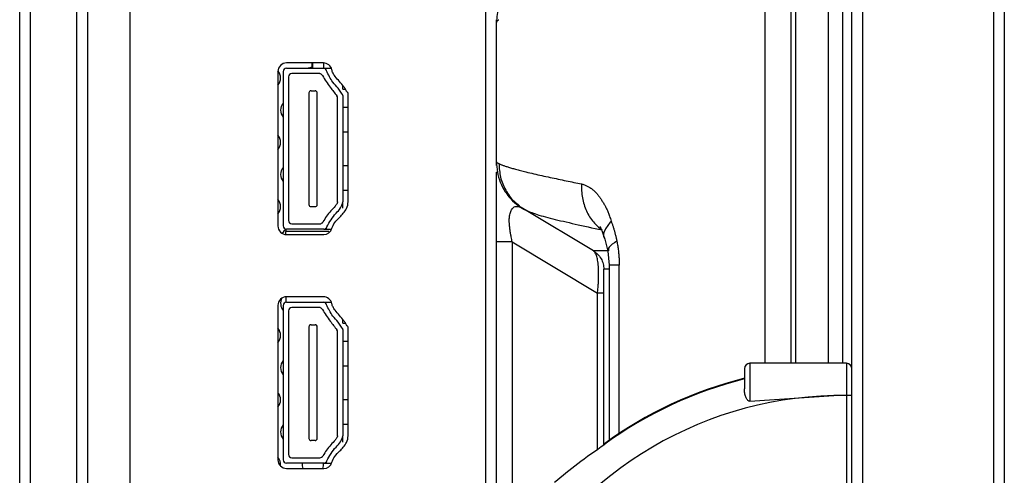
# Model space of a CAD drawing. Header units: millimetres. Extents: x 0 to 1118, y 0 to 864.
# Tile 10 of 256: x 61 to 76, y 357 to 364. Entities that reach past the tile are written whole.
import ezdxf

# ---------------------------------------------------------------- set-up
doc = ezdxf.new("R2010")
doc.units = ezdxf.units.MM

msp = doc.modelspace()

# ---------------------------------------------------------------- linework, layer by layer
at = {"color": 7, "linetype": 'Continuous', "lineweight": 25}
for p, q in [((73.4757, 309.911), (73.4757, 513.636)), ((73.6424, 513.636), (73.6424, 309.911)), ((75.6757, 513.636), (75.6757, 309.911)), ((75.8424, 513.636), (75.8424, 309.911)), ((60.5591, 305.7443), (60.5591, 430.2776)), ((60.7257, 305.7443), (60.7257, 430.2776)), ((61.4424, 430.2776), (61.4424, 318.361)), ((61.6091, 430.2776), (61.6091, 318.361)), ((62.2757, 318.861), (62.2757, 429.7776)), ((67.7924, 355.3785), (67.7924, 429.861)), ((67.9591, 363.9491), (67.9597, 363.9812)), ((67.9591, 361.7661), (67.9591, 363.9491)), ((65.2725, 363.311), (64.7007, 363.311)), ((65.0924, 363.311), (65.0924, 363.2276)), ((65.1091, 363.2276), (65.1091, 363.311)), ((65.2757, 363.3109), (65.2757, 363.2276)), ((64.5674, 363.1776), (64.5674, 360.7776)), ((64.6507, 363.1776), (64.6507, 360.7776)), ((64.7007, 363.2276), (65.2725, 363.2276)), ((65.2111, 363.1443), (64.7841, 363.1443)), ((65.2725, 363.2276), (65.3961, 363.2276)), ((64.7341, 363.0943), (64.7341, 360.861)), ((65.0482, 362.8443), (65.0482, 361.111)), ((65.0816, 362.8776), (65.1449, 362.8776)), ((65.1782, 361.111), (65.1782, 362.8443)), ((65.5757, 362.901), (65.5757, 362.9568)), ((65.4924, 361.1526), (65.4924, 362.77)), ((65.5757, 362.8026), (65.5757, 361.1526)), ((65.6591, 361.1526), (65.6591, 362.8026)), ((64.6507, 362.5931), (64.6501, 362.5931)), ((64.7347, 362.5931), (64.7341, 362.5931)), ((65.5757, 362.621), (65.6591, 362.621)), ((64.6501, 362.2742), (64.6507, 362.2742)), ((64.7341, 362.2742), (64.7347, 362.2742)), ((65.5757, 362.2397), (65.6591, 362.2397)), ((67.959, 361.7661), (67.9639, 361.7636)), ((67.9605, 361.717), (67.9591, 361.7661)), ((64.6507, 361.6811), (64.6501, 361.6811)), ((64.7347, 361.6811), (64.7341, 361.6811)), ((65.5757, 361.7155), (65.6591, 361.7155)), ((64.6501, 361.3621), (64.6507, 361.3621)), ((64.7341, 361.3621), (64.7347, 361.3621)), ((65.5757, 361.3343), (65.6591, 361.3343)), ((65.5757, 361.0543), (65.5757, 361.1526)), ((68.131, 361.2608), (68.279, 361.1097)), ((65.1449, 361.0776), (65.0816, 361.0776)), ((68.2798, 361.1095), (68.3135, 361.089)), ((68.3083, 361.0926), (68.4686, 360.9973)), ((68.3969, 361.0317), (68.4645, 361.0045)), ((69.4639, 360.3914), (68.3969, 361.0316)), ((64.6924, 360.7283), (64.6924, 360.691)), ((65.3591, 360.691), (64.6924, 360.691)), ((64.6924, 360.6446), (64.6924, 360.691)), ((65.2776, 360.7276), (64.7007, 360.7276)), ((64.7841, 360.811), (65.2188, 360.811)), ((65.2776, 360.7276), (65.4012, 360.7276)), ((65.3591, 360.691), (65.3591, 360.672)), ((64.7007, 360.6443), (65.2776, 360.6443)), ((69.6347, 360.5913), (69.6875, 360.3863)), ((68.2031, 360.5296), (67.9591, 360.5296)), ((67.9591, 355.6621), (67.9591, 360.5296)), ((68.2031, 360.5296), (69.5281, 359.7346)), ((69.687, 360.3888), (69.7069, 360.169)), ((69.6257, 357.3775), (69.6257, 360.1056)), ((69.7069, 360.1704), (69.7069, 357.4472)), ((64.6924, 359.6774), (64.6924, 359.5936)), ((65.2725, 359.6776), (64.7007, 359.6776)), ((69.6257, 359.7346), (69.5281, 359.7346)), ((64.5674, 359.5443), (64.5674, 357.1443)), ((64.6507, 359.5443), (64.6507, 357.1443)), ((64.7007, 359.5943), (65.2725, 359.5943)), ((65.2111, 359.511), (64.7841, 359.511)), ((65.2725, 359.5943), (65.3961, 359.5943)), ((64.7341, 359.461), (64.7341, 357.2276)), ((65.5757, 359.2676), (65.5757, 359.3235)), ((65.0482, 359.211), (65.0482, 357.4776)), ((65.0816, 359.2443), (65.1449, 359.2443)), ((65.1782, 357.4776), (65.1782, 359.211)), ((65.5757, 359.1693), (65.5757, 357.5193)), ((65.6591, 357.5193), (65.6591, 359.1693)), ((65.4924, 357.5193), (65.4924, 359.1367)), ((64.6507, 358.9598), (64.6501, 358.9598)), ((64.7347, 358.9598), (64.7341, 358.9598)), ((65.5757, 358.9876), (65.6591, 358.9876)), ((64.6501, 358.6408), (64.6507, 358.6408)), ((64.7341, 358.6408), (64.7347, 358.6408)), ((65.5757, 358.6064), (65.6591, 358.6064)), ((71.8091, 358.561), (71.8091, 358.2485)), ((71.8924, 358.6443), (71.8924, 358.056)), ((73.3924, 358.6443), (71.8924, 358.6443)), ((73.3924, 358.6443), (73.3924, 358.1443)), ((71.8924, 358.056), (73.1982, 358.1443)), ((73.3924, 358.1443), (73.1982, 358.1443)), ((73.3924, 358.1443), (73.3924, 355.9776)), ((73.4757, 358.1443), (73.3924, 358.1443)), ((64.6507, 358.0478), (64.6501, 358.0478)), ((64.7347, 358.0478), (64.7341, 358.0478)), ((65.5757, 358.0822), (65.6591, 358.0822)), ((64.6501, 357.7288), (64.6507, 357.7288)), ((64.7341, 357.7288), (64.7347, 357.7288)), ((65.5757, 357.701), (65.6591, 357.701)), ((65.5757, 357.421), (65.5757, 357.5193)), ((65.1449, 357.4443), (65.0816, 357.4443)), ((64.7841, 357.1776), (65.2188, 357.1776)), ((65.2776, 357.0943), (64.7007, 357.0943)), ((65.2776, 357.0943), (65.4012, 357.0943)), ((64.7007, 357.011), (65.2776, 357.011))]:
    msp.add_line(p, q, dxfattribs=at)
at = {"color": 8, "linetype": 'Continuous', "lineweight": 25}
for p, q in [((73.1068, 463.7443), (73.1068, 358.6443)), ((73.338, 358.6443), (73.338, 463.7443)), ((72.124, 365.1733), (72.124, 358.6443)), ((72.5338, 358.6443), (72.5338, 364.2943)), ((72.6052, 358.6443), (72.6051, 364.2943)), ((65.5757, 362.901), (65.6165, 362.901)), ((67.9639, 361.7636), (67.9984, 361.7462)), ((68.3446, 361.0711), (68.3446, 361.0633)), ((68.2031, 360.5296), (68.2031, 356.0252)), ((69.8655, 360.1704), (69.7069, 360.1704)), ((69.8655, 357.5556), (69.8655, 360.1704)), ((69.5281, 357.3074), (69.5281, 359.7346)), ((65.5757, 359.2676), (65.6165, 359.2676))]:
    msp.add_line(p, q, dxfattribs=at)
at = {"color": 7, "linetype": 'Continuous', "lineweight": 25, "flags": 128}
for points in [[(65.0924, 363.2435), (65.0453, 363.2316), (65.0364, 363.2276)], [(64.6924, 360.722), (64.6579, 360.6955), (64.6326, 360.663)]]:
    msp.add_lwpolyline(points, dxfattribs=at)
at = {"color": 7, "linetype": 'Continuous', "lineweight": 25}
for centre, radius, start, end in [((64.7007, 363.1776), 0.1333, 90, 180), ((65.2725, 363.1776), 0.1333, 11.45575, 90), ((64.4424, 363.0776), 0.1667, 318.59038, 41.22079), ((64.7007, 363.1776), 0.05, 90, 180), ((64.7841, 363.0943), 0.05, 90, 180), ((65.2111, 363.0943), 0.05, 21.64924, 90), ((65.2725, 363.1776), 0.05, 11.45575, 90), ((65.0816, 362.8443), 0.0333, 90, 180), ((65.1449, 362.8443), 0.0333, 0, 90), ((64.7757, 362.5776), 0.1667, 138.59038, 221.40962), ((65.4424, 362.77), 0.05, 0, 34.12354), ((64.4424, 362.0776), 0.1667, 318.59038, 41.40962), ((64.7757, 361.5776), 0.1667, 138.59038, 221.40962), ((64.4424, 361.0776), 0.1667, 318.59038, 41.40962), ((68.7924, 361.7661), 0.8333, 217.63164, 239.03624), ((65.0816, 361.111), 0.0333, 180, 270), ((65.1449, 361.111), 0.0333, 270, 0), ((64.7841, 360.861), 0.05, 180, 270), ((65.2188, 360.861), 0.05, 270, 336.84642), ((64.7007, 360.7776), 0.1333, 180, 270), ((64.7007, 360.7776), 0.05, 180, 270), ((65.2776, 360.7776), 0.05, 270, 344.33978), ((65.2776, 360.7776), 0.1333, 270, 344.33978), ((64.7007, 359.5443), 0.1333, 90, 180), ((64.7757, 359.5776), 0.1667, 151.67835, 221.40962), ((65.2725, 359.5443), 0.1333, 11.45575, 90), ((64.7007, 359.5443), 0.05, 90, 180), ((64.7841, 359.461), 0.05, 90, 180), ((65.2111, 359.461), 0.05, 21.64924, 90), ((65.2725, 359.5443), 0.05, 11.45575, 90), ((64.4424, 359.0776), 0.1667, 318.59038, 41.40962), ((65.0816, 359.211), 0.0333, 90, 180), ((65.1449, 359.211), 0.0333, 0, 90), ((65.4424, 359.1367), 0.05, 0, 34.12354), ((64.7757, 358.5776), 0.1667, 138.59038, 221.40962), ((71.8924, 358.561), 0.0833, 90, 180), ((73.3924, 358.561), 0.0833, 0, 90), ((73.3341, 352.3125), 6.2866, 104.03929, 126.05482), ((73.3341, 352.3125), 6.2773, 104.0607, 126.05482), ((64.4424, 358.0776), 0.1667, 318.59038, 41.40962), ((73.3341, 352.3125), 5.8333, 91.33491, 153.35464), ((64.7757, 357.5776), 0.1667, 138.59038, 221.40962), ((65.0816, 357.4776), 0.0333, 180, 270), ((65.1449, 357.4776), 0.0333, 270, 0), ((64.4424, 357.0776), 0.1667, 350.3705, 41.40962), ((64.7841, 357.2276), 0.05, 180, 270), ((65.2188, 357.2276), 0.05, 270, 336.84642), ((64.7007, 357.1443), 0.1333, 180, 270), ((64.7007, 357.1443), 0.05, 180, 270), ((65.1091, 357.0776), 0.1667, 174.26083, 203.57818), ((65.1091, 357.0776), 0.1667, 336.42182, 5.73917), ((65.2776, 357.1443), 0.05, 270, 344.33978), ((65.2776, 357.1443), 0.1333, 270, 344.33978)]:
    msp.add_arc(centre, radius, start, end, dxfattribs=at)
for points, knots in [([(68.1013, 364.4144), (68.0594, 364.3402), (67.9763, 364.1927), (67.9653, 364.0238), (67.9598, 363.94)], [0, 0, 0, 0, 0.5037744, 1, 1, 1, 1]), ([(67.9591, 363.9491), (67.9592, 363.9492), (67.9595, 363.9494), (67.9617, 363.9512), (67.9654, 363.9543), (67.9708, 363.9589), (67.978, 363.965), (67.987, 363.9726), (67.9945, 363.979), (67.9983, 363.9823)], [0, 0, 0, 0, 0.1236224, 0.25373918, 0.39028119, 0.53320201, 0.68248176, 0.83809499, 1, 1, 1, 1]), ([(65.229, 363.141), (65.2272, 363.1416), (65.2235, 363.1428), (65.2185, 363.1438), (65.2145, 363.1442), (65.2134, 363.1442), (65.2128, 363.1443)], [0, 0, 0, 0, 0.25436993, 0.50237169, 0.75102937, 1, 1, 1, 1]), ([(65.5757, 362.8026), (65.5757, 362.8032), (65.5755, 362.8046), (65.5743, 362.8077), (65.5712, 362.8144), (65.562, 362.8303), (65.539, 362.8658), (65.4933, 362.9306), (65.3985, 363.0275), (65.3509, 363.1264), (65.3215, 363.1876)], [0, 0, 0, 0, 0.0037201, 0.0091692, 0.0211086, 0.0516085, 0.1283691, 0.2953948, 0.5642201, 1, 1, 1, 1]), ([(65.6591, 362.8026), (65.6589, 362.8123), (65.6587, 362.8271), (65.6566, 362.8436), (65.6534, 362.8509), (65.6511, 362.8536), (65.6486, 362.8549), (65.6412, 362.8564), (65.6308, 362.8707), (65.6227, 362.8928), (65.6075, 362.9165), (65.5534, 362.9874), (65.4848, 363.0602), (65.4204, 363.1497), (65.4088, 363.1866), (65.4032, 363.2041)], [0, 0, 0, 0, 0.059616, 0.0920888, 0.1014315, 0.1080935, 0.1135031, 0.118558, 0.1547336, 0.2107286, 0.268497, 0.3259453, 0.762471, 0.8870588, 1, 1, 1, 1]), ([(65.2576, 363.1127), (65.2969, 363.0519), (65.3673, 362.9434), (65.4482, 362.8424), (65.4838, 362.798)], [0, 0, 0, 0, 0.5600202, 1, 1, 1, 1]), ([(67.9598, 361.7742), (67.9622, 361.7209), (67.9671, 361.6126), (68.0148, 361.4546), (68.09, 361.3053), (68.1635, 361.2217), (68.2001, 361.1801)], [0, 0, 0, 0, 0.2427556, 0.4935017, 0.7475925, 1, 1, 1, 1]), ([(67.9597, 361.6181), (67.9595, 361.6191), (67.9589, 361.6213), (67.9592, 361.6179), (67.9593, 361.616)], [0, 0, 0, 0, 0.4418532, 1, 1, 1, 1]), ([(67.9591, 360.5296), (67.9591, 360.6061), (67.9591, 360.7596), (67.9591, 360.9848), (67.9591, 361.198), (67.9591, 361.3873), (67.9591, 361.5321), (67.9591, 361.5913), (67.9591, 361.616)], [0, 0, 0, 0, 0.1641155, 0.3291796, 0.4991114, 0.6766179, 0.8646926, 1, 1, 1, 1]), ([(67.9984, 361.7462), (68.0027, 361.7441), (68.0114, 361.7398), (68.0268, 361.7331), (68.044, 361.7261), (68.0633, 361.7187), (68.0846, 361.7111), (68.108, 361.7031), (68.1334, 361.6949), (68.1611, 361.6863), (68.1909, 361.6774), (68.223, 361.6682), (68.2573, 361.6587), (68.294, 361.6489), (68.333, 361.6388), (68.3744, 361.6283), (68.4417, 361.6117), (68.5367, 361.5892), (68.6622, 361.5609), (68.7884, 361.5334), (68.9141, 361.5067), (69.0381, 361.4808), (69.159, 361.4559), (69.2408, 361.4391), (69.2802, 361.431)], [0, 0, 0, 0, 0.0267563, 0.0541042, 0.0820379, 0.1105553, 0.1396577, 0.1693499, 0.1996322, 0.2304989, 0.2619455, 0.2939697, 0.3265706, 0.3597497, 0.3935099, 0.4278562, 0.4627953, 0.5552759, 0.642082, 0.7235154, 0.7998294, 0.8712358, 0.9379108, 1, 1, 1, 1]), ([(69.2803, 361.431), (69.2764, 361.3595), (69.2806, 361.2863), (69.3063, 361.144), (69.3278, 361.0749), (69.3858, 360.9482), (69.4222, 360.8906), (69.5046, 360.7914), (69.5506, 360.7497), (69.5983, 360.7164)], [0, 0, 0, 0, 0.25, 0.25, 0.5, 0.5, 0.75, 0.75, 1, 1, 1, 1]), ([(69.2802, 361.431), (69.2875, 361.4291), (69.302, 361.4254), (69.3238, 361.4179), (69.3456, 361.4091), (69.3675, 361.3987), (69.3894, 361.3868), (69.4114, 361.3735), (69.437, 361.3562), (69.4654, 361.3344), (69.4954, 361.3068), (69.5237, 361.2752), (69.55, 361.2408), (69.5768, 361.2016), (69.6045, 361.1588), (69.6324, 361.1135), (69.6587, 361.0665), (69.6822, 361.0166), (69.7008, 360.9697), (69.7193, 360.9146), (69.7313, 360.8791), (69.7395, 360.8546)], [0, 0, 0, 0, 0.0405619, 0.0811563, 0.1218319, 0.1626368, 0.2036187, 0.2448246, 0.286301, 0.3485708, 0.4067023, 0.4614215, 0.5197819, 0.572754, 0.636727, 0.704111, 0.7616175, 0.8220185, 0.8852648, 0.9208778, 1, 1, 1, 1]), ([(65.4924, 361.1526), (65.4922, 361.15), (65.4918, 361.1441), (65.4884, 361.1341), (65.4778, 361.1136), (65.4455, 361.0709), (65.3595, 360.9883), (65.303, 360.9006), (65.2648, 360.8413)], [0, 0, 0, 0, 0.0199173, 0.0460135, 0.0809285, 0.1981545, 0.4572692, 1, 1, 1, 1]), ([(65.3258, 360.7641), (65.3682, 360.8386), (65.4284, 360.944), (65.5467, 361.0507), (65.5662, 361.1191), (65.5757, 361.1526)], [0, 0, 0, 0, 0.5506321, 0.7799916, 1, 1, 1, 1]), ([(65.406, 360.7416), (65.4188, 360.7722), (65.4467, 360.8392), (65.5206, 360.9067), (65.5835, 360.9779), (65.6439, 361.0506), (65.6538, 361.1171), (65.6591, 361.1526)], [0, 0, 0, 0, 0.2000204, 0.438565, 0.5979826, 0.7852181, 1, 1, 1, 1]), ([(68.2031, 360.5296), (68.2007, 360.5416), (68.1955, 360.5677), (68.1872, 360.6106), (68.1786, 360.6598), (68.1702, 360.7148), (68.1631, 360.7744), (68.1585, 360.8337), (68.1584, 360.8968), (68.1659, 360.9645), (68.1862, 361.0245), (68.2178, 361.0635), (68.2408, 361.0793), (68.2599, 361.0827), (68.2713, 361.0829), (68.2841, 361.0817), (68.3039, 361.0779), (68.3301, 361.0699), (68.3523, 361.0578), (68.3636, 361.0515)], [0, 0, 0, 0, 0.0284638, 0.0620522, 0.1003109, 0.142774, 0.1890971, 0.2392915, 0.2858994, 0.3558409, 0.4537519, 0.5654653, 0.6846168, 0.7024275, 0.7388937, 0.780844, 0.8091753, 0.9022953, 1, 1, 1, 1]), ([(68.3636, 361.0515), (68.3638, 361.0515), (68.3641, 361.0513), (68.3661, 361.0501), (68.3689, 361.0484), (68.3722, 361.0464), (68.3759, 361.0442), (68.3796, 361.0419), (68.3833, 361.0398), (68.3867, 361.0377), (68.3897, 361.0359), (68.3923, 361.0343), (68.3943, 361.0331), (68.3955, 361.0324), (68.396, 361.0321)], [0, 0, 0, 0, 0.14104469, 0.27210797, 0.39292125, 0.50331446, 0.60317211, 0.69239129, 0.7708751, 0.83853859, 0.89531964, 0.94117471, 0.97607444, 1, 1, 1, 1]), ([(69.7395, 360.8546), (69.7447, 360.8405), (69.7549, 360.8123), (69.7693, 360.7689), (69.7829, 360.7247), (69.7956, 360.6796), (69.8075, 360.6337), (69.8186, 360.5869), (69.8253, 360.5552), (69.8286, 360.5392)], [0, 0, 0, 0, 0.1425663, 0.28493528, 0.42728467, 0.56979136, 0.71263086, 0.85597672, 1, 1, 1, 1]), ([(69.5646, 360.7708), (69.5647, 360.7713), (69.5649, 360.772), (69.5708, 360.7624), (69.5777, 360.7488), (69.5861, 360.7294), (69.6057, 360.6787), (69.6232, 360.6261), (69.6374, 360.5833)], [0, 0, 0, 0, 0.1521267, 0.2609286, 0.3635863, 0.4629864, 0.5627912, 1, 1, 1, 1]), ([(69.8286, 360.5392), (69.831, 360.5273), (69.8357, 360.5034), (69.8419, 360.4672), (69.8474, 360.4307), (69.8522, 360.3939), (69.8572, 360.3487), (69.8616, 360.295), (69.8648, 360.2328), (69.8653, 360.1912), (69.8655, 360.1704)], [0, 0, 0, 0, 0.10069851, 0.20109931, 0.30131505, 0.40145878, 0.50164353, 0.6680546, 0.83399714, 1, 1, 1, 1]), ([(69.4639, 360.3914), (69.4874, 360.3773), (69.5099, 360.3598), (69.5502, 360.3188), (69.568, 360.2953), (69.5969, 360.2443), (69.6079, 360.2169), (69.6223, 360.1612), (69.6257, 360.1329), (69.6257, 360.1056)], [0, 0, 0, 0, 0.25, 0.25, 0.5, 0.5, 0.75, 0.75, 1, 1, 1, 1]), ([(69.5281, 359.7346), (69.5293, 359.7461), (69.5318, 359.7689), (69.535, 359.8029), (69.5378, 359.8362), (69.5402, 359.869), (69.5421, 359.9012), (69.5436, 359.9326), (69.5447, 359.9633), (69.5454, 359.9933), (69.5456, 360.0223), (69.5455, 360.0506), (69.5449, 360.0779), (69.5439, 360.1043), (69.5426, 360.1297), (69.5409, 360.154), (69.5381, 360.1863), (69.5334, 360.2248), (69.5259, 360.2668), (69.5166, 360.3036), (69.5056, 360.3351), (69.493, 360.3605), (69.4791, 360.3802), (69.469, 360.3876), (69.4639, 360.3914)], [0, 0, 0, 0, 0.03375032, 0.06721759, 0.10042302, 0.13338831, 0.16613567, 0.19868772, 0.23106752, 0.26329847, 0.29540431, 0.32740907, 0.35933699, 0.3912125, 0.42306013, 0.45490449, 0.48677021, 0.55554758, 0.62555127, 0.69696448, 0.76995982, 0.84469893, 0.92133241, 1, 1, 1, 1]), ([(65.229, 359.5076), (65.2272, 359.5083), (65.2235, 359.5095), (65.2185, 359.5105), (65.2145, 359.5109), (65.2134, 359.5109), (65.2128, 359.5109)], [0, 0, 0, 0, 0.2543699, 0.5023717, 0.7510294, 1, 1, 1, 1]), ([(65.2576, 359.4794), (65.2969, 359.4186), (65.3673, 359.31), (65.4482, 359.2091), (65.4838, 359.1647)], [0, 0, 0, 0, 0.5600202, 1, 1, 1, 1]), ([(65.5757, 359.1693), (65.5757, 359.1699), (65.5755, 359.1713), (65.5743, 359.1743), (65.5712, 359.181), (65.562, 359.197), (65.539, 359.2325), (65.4933, 359.2972), (65.3985, 359.3942), (65.3509, 359.4931), (65.3215, 359.5542)], [0, 0, 0, 0, 0.0037201, 0.0091692, 0.0211086, 0.0516085, 0.1283691, 0.2953948, 0.5642201, 1, 1, 1, 1]), ([(65.6591, 359.1693), (65.6589, 359.1789), (65.6587, 359.1938), (65.6566, 359.2103), (65.6534, 359.2175), (65.6511, 359.2202), (65.6486, 359.2216), (65.6412, 359.2231), (65.6308, 359.2374), (65.6227, 359.2594), (65.6075, 359.2831), (65.5534, 359.354), (65.4848, 359.4269), (65.4204, 359.5163), (65.4088, 359.5532), (65.4032, 359.5708)], [0, 0, 0, 0, 0.059616, 0.0920888, 0.1014315, 0.1080935, 0.1135031, 0.118558, 0.1547336, 0.2107286, 0.268497, 0.3259453, 0.762471, 0.8870588, 1, 1, 1, 1]), ([(71.8924, 358.056), (71.8891, 358.0559), (71.8822, 358.0558), (71.8686, 358.0615), (71.8468, 358.0818), (71.8268, 358.1247), (71.8115, 358.185), (71.8099, 358.226), (71.8091, 358.2485)], [0, 0, 0, 0, 0.0403679, 0.0835862, 0.1776667, 0.403275, 0.6737031, 1, 1, 1, 1]), ([(65.4924, 357.5193), (65.4922, 357.5167), (65.4918, 357.5108), (65.4884, 357.5007), (65.4778, 357.4802), (65.4455, 357.4376), (65.3595, 357.3549), (65.303, 357.2673), (65.2648, 357.208)], [0, 0, 0, 0, 0.0199173, 0.0460135, 0.0809285, 0.1981545, 0.4572692, 1, 1, 1, 1]), ([(65.3258, 357.1308), (65.3682, 357.2052), (65.4284, 357.3107), (65.5467, 357.4174), (65.5662, 357.4858), (65.5757, 357.5193)], [0, 0, 0, 0, 0.5506321, 0.7799916, 1, 1, 1, 1]), ([(65.406, 357.1083), (65.4188, 357.1389), (65.4467, 357.2059), (65.5206, 357.2733), (65.5835, 357.3446), (65.6439, 357.4173), (65.6538, 357.4838), (65.6591, 357.5193)], [0, 0, 0, 0, 0.2000204, 0.438565, 0.5979826, 0.7852181, 1, 1, 1, 1]), ([(68.8628, 356.7979), (68.9789, 356.8945), (69.2174, 357.0928), (69.4964, 357.2875), (69.6396, 357.3874)], [0, 0, 0, 0, 0.4868429, 1, 1, 1, 1])]:
    msp.add_open_spline(points, degree=3, knots=knots, dxfattribs=at)
at = {"color": 8, "linetype": 'Continuous', "lineweight": 25}
for points, knots in [([(67.9984, 361.7462), (68.0029, 361.6756), (68.012, 361.532), (68.0966, 361.3316), (68.2013, 361.1791), (68.2897, 361.1146), (68.3196, 361.0928)], [0, 0, 0, 0, 0.2781235, 0.5657028, 0.8531625, 1, 1, 1, 1]), ([(68.4645, 361.0045), (68.4943, 360.9915), (68.5741, 360.9564), (68.8241, 360.8907), (69.1652, 360.8099), (69.4541, 360.7475), (69.5983, 360.7164)], [0, 0, 0, 0, 0.1655433, 0.4440117, 0.722325, 1, 1, 1, 1]), ([(69.7395, 360.8546), (69.7038, 360.8082), (69.6309, 360.7132), (69.6079, 360.6188), (69.6364, 360.5863), (69.6364, 360.5863)], [0, 0, 0, 0, 0.4885961, 0.9996008, 1, 1, 1, 1]), ([(69.8286, 360.5392), (69.7791, 360.5084), (69.6906, 360.4533), (69.6965, 360.409), (69.699, 360.3894)], [0, 0, 0, 0, 0.5593264, 1, 1, 1, 1]), ([(69.687, 360.3914), (69.6326, 360.3914), (69.505, 360.3913), (69.4789, 360.3913), (69.4639, 360.3914)], [0, 0, 0, 0, 0.426397, 1, 1, 1, 1]), ([(69.7069, 360.1055), (69.6973, 360.1055), (69.6409, 360.1055), (69.6326, 360.1055), (69.6257, 360.1055)], [0, 0, 0, 0, 0.171113, 1, 1, 1, 1])]:
    msp.add_open_spline(points, degree=3, knots=knots, dxfattribs=at)

doc.saveas('drawing.dxf')
